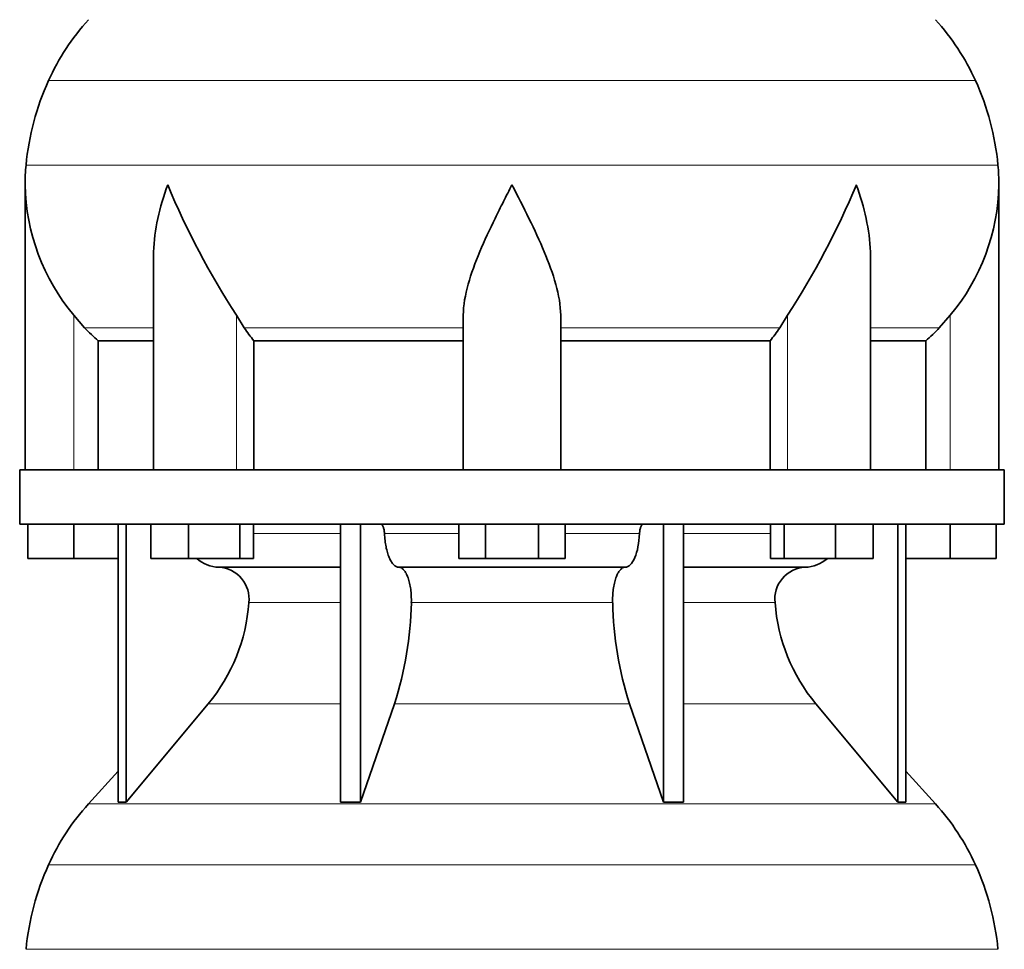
# Model space of a CAD drawing. Header units: millimetres. Extents: x 166 to 762, y -3713 to 2360.
# Tile 15 of 28: x 509 to 691, y -711 to -540. Entities that reach past the tile are written whole.
import ezdxf

# ---------------------------------------------------------------- set-up
doc = ezdxf.new("R2010")
doc.units = ezdxf.units.MM
doc.layers.add('VSI134_DIFFUSORE', color=7, linetype='Continuous')

# ---------------------------------------------------------------- blocks, each defined once
blk = doc.blocks.new('SE3')
at = {"layer": 'VSI134_DIFFUSORE', "color": 4, "linetype": 'Continuous', "lineweight": 9}
for p, q in [((685.44, -550.83), (514.11, -550.83)), ((509.95, -566.46), (689.6, -566.46)), ((518.77, -622.82), (518.77, -594.22)), ((548.86, -622.82), (548.86, -594.22)), ((650.69, -622.82), (650.69, -594.22)), ((680.77, -622.82), (680.77, -594.22)), ((533.5, -596.52), (520.78, -596.52)), ((590.77, -596.52), (550.28, -596.52)), ((608.77, -596.52), (649.26, -596.52)), ((666.05, -596.52), (678.76, -596.52)), ((551.98, -634.59), (568.08, -634.59)), ((576.2, -634.59), (589.96, -634.59)), ((609.59, -634.59), (623.35, -634.59)), ((631.47, -634.59), (647.57, -634.59)), ((568.08, -647.36), (551.15, -647.36)), ((618.38, -647.36), (581.16, -647.36)), ((648.4, -647.36), (631.47, -647.36)), ((543.63, -666.06), (568.08, -666.06)), ((578.05, -666.06), (621.5, -666.06)), ((631.47, -666.06), (655.92, -666.06)), ((521.48, -684.57), (678.07, -684.57)), ((685.44, -695.83), (514.11, -695.83)), ((509.95, -711.46), (689.6, -711.46))]:
    blk.add_line(p, q, dxfattribs=at)
at = {"layer": 'VSI134_DIFFUSORE', "color": 7, "linetype": 'Continuous', "lineweight": 35}
for p, q in [((509.77, -570.08), (509.77, -622.82)), ((689.77, -622.82), (689.77, -570.08)), ((533.5, -583.46), (533.5, -622.82)), ((666.05, -622.82), (666.05, -583.46)), ((520.78, -596.52), (518.77, -594.22)), ((550.28, -596.52), (548.86, -594.22)), ((590.77, -622.82), (590.77, -594.22)), ((608.77, -622.82), (608.77, -594.22)), ((650.69, -594.22), (649.26, -596.52)), ((680.77, -594.22), (678.76, -596.52)), ((523.3, -598.96), (533.5, -598.96)), ((523.3, -622.82), (523.3, -598.96)), ((552.06, -598.96), (590.77, -598.96)), ((552.06, -622.82), (552.06, -598.96)), ((608.77, -598.96), (647.48, -598.96)), ((647.48, -598.96), (647.48, -622.82)), ((666.05, -598.96), (676.25, -598.96)), ((676.25, -598.96), (676.25, -622.82)), ((690.77, -622.82), (508.77, -622.82)), ((508.77, -622.82), (508.77, -632.82)), ((690.77, -632.82), (690.77, -622.82)), ((508.77, -632.82), (690.77, -632.82)), ((510.27, -639.22), (510.27, -632.82)), ((510.27, -639.22), (510.27, -632.82)), ((518.77, -639.22), (518.77, -632.82)), ((526.95, -632.82), (526.95, -684.27)), ((528.48, -632.82), (528.48, -684.27)), ((533.02, -639.22), (533.02, -632.82)), ((539.96, -639.22), (539.96, -632.82)), ((549.44, -639.22), (549.44, -632.82)), ((551.98, -639.22), (551.98, -632.82)), ((568.08, -632.82), (568.08, -684.27)), ((571.77, -632.82), (571.77, -684.27)), ((589.96, -639.22), (589.96, -632.82)), ((594.87, -639.22), (594.87, -632.82)), ((604.68, -639.22), (604.68, -632.82)), ((609.59, -639.22), (609.59, -632.82)), ((627.78, -632.82), (627.78, -684.27)), ((631.47, -632.82), (631.47, -684.27)), ((647.57, -639.22), (647.57, -632.82)), ((650.11, -639.22), (650.11, -632.82)), ((659.59, -639.22), (659.59, -632.82)), ((666.53, -639.22), (666.53, -632.82)), ((671.07, -632.82), (671.07, -684.27)), ((672.6, -632.82), (672.6, -684.27)), ((680.77, -639.22), (680.77, -632.82)), ((689.27, -639.22), (689.27, -632.82)), ((518.77, -639.22), (510.27, -639.22)), ((526.95, -639.22), (518.77, -639.22)), ((539.96, -639.22), (533.02, -639.22)), ((549.44, -639.22), (539.96, -639.22)), ((551.98, -639.22), (549.44, -639.22)), ((594.87, -639.22), (589.96, -639.22)), ((604.68, -639.22), (594.87, -639.22)), ((609.59, -639.22), (604.68, -639.22)), ((650.11, -639.22), (647.57, -639.22)), ((659.59, -639.22), (650.11, -639.22)), ((666.53, -639.22), (659.59, -639.22)), ((680.77, -639.22), (672.6, -639.22)), ((689.27, -639.22), (680.77, -639.22)), ((545.6, -640.82), (568.08, -640.82)), ((578.86, -640.82), (620.68, -640.82)), ((631.47, -640.82), (653.95, -640.82)), ((528.48, -684.27), (543.63, -666.06)), ((571.77, -684.27), (578.05, -666.06)), ((621.5, -666.06), (627.78, -684.27)), ((655.92, -666.06), (671.07, -684.27)), ((526.95, -678.5), (521.48, -684.57)), ((678.07, -684.57), (672.6, -678.5)), ((526.95, -684.27), (528.48, -684.27)), ((568.08, -684.27), (571.77, -684.27)), ((627.78, -684.27), (631.47, -684.27)), ((671.07, -684.27), (672.6, -684.27))]:
    blk.add_line(p, q, dxfattribs=at)
for centre, radius, start, end in [((554.17, -569.02), 44, 138, 155.5912), ((645.37, -569.02), 44, 24.4088, 42), ((558.73, -571.08), 49, 155.5912, 174.5826), ((640.82, -571.08), 49, 5.4174, 24.4088), ((548.27, -570.09), 38.5, 174.5826, 180.0014), ((651.27, -570.09), 38.5, 359.9671, 5.4174), ((548.47, -569.41), 38.7, 181.0158, 219.8906), ((674.45, -512.56), 149.81, 202.5842, 213.0334), ((525.1, -512.56), 149.81, 326.9666, 337.4158), ((651.08, -569.41), 38.7, 320.1094, 358.9842), ((583.4, -574.3), 39.88, 213.8582, 218.2062), ((616.15, -574.3), 39.88, 321.7938, 326.1418), ((545.83, -634.14), 6.68, 229.5852, 268.0094), ((653.72, -634.14), 6.68, 271.9979, 310.3729), ((545.31, -646.68), 5.87, 353.3223, 87.2173), ((654.21, -646.66), 5.85, 92.5772, 186.8833), ((517.84, -644.84), 33.4, 320.5472, 355.6594), ((516.21, -646.16), 64.97, 342.1602, 358.9354), ((684.85, -645.91), 66.48, 181.2569, 197.6475), ((681.81, -644.79), 33.51, 184.3996, 219.3938), ((554.17, -714.02), 44, 138, 155.5912), ((645.37, -714.02), 44, 24.4088, 42), ((558.73, -716.08), 49, 155.5912, 174.5826), ((640.82, -716.08), 49, 5.4174, 24.4088)]:
    blk.add_arc(centre, radius, start, end, dxfattribs=at)
for points, knots in [([(533.5, -583.47), (533.5, -583.15), (533.5, -582.82), (533.65, -578.45), (534.64, -574.24), (536.13, -570.09)], [0.4601729, 0.4601729, 0.4601729, 0.4601729, 0.5, 0.5, 1, 1, 1, 1]), ([(590.77, -594.22), (590.77, -592.39), (591.13, -590.45), (592.23, -586.51), (592.98, -584.5), (594.69, -580.4), (595.65, -578.36), (597.15, -575.28), (597.67, -574.25), (598.71, -572.18), (599.25, -571.12), (599.77, -570.09)], [0, 0, 0, 0, 0.25, 0.25, 0.5, 0.5, 0.75, 0.75, 0.875, 0.875, 1, 1, 1, 1]), ([(608.77, -594.22), (608.77, -592.39), (608.42, -590.49), (607.32, -586.53), (606.58, -584.52), (604.04, -578.45), (601.89, -574.24), (599.77, -570.09)], [0, 0, 0, 0, 0.25, 0.25, 0.5, 0.5, 1, 1, 1, 1]), ([(666.05, -583.47), (666.05, -583.15), (666.04, -582.82), (665.89, -578.45), (664.91, -574.24), (663.41, -570.09)], [0.4601729, 0.4601729, 0.4601729, 0.4601729, 0.5, 0.5, 1, 1, 1, 1]), ([(575.44, -632.82), (575.49, -632.82), (575.53, -632.83), (575.62, -632.87), (575.67, -632.9), (575.8, -633.03), (575.88, -633.16), (576.02, -633.49), (576.08, -633.68), (576.16, -634.11), (576.19, -634.35), (576.2, -634.59)], [0, 0, 0, 0, 0.125, 0.125, 0.25, 0.25, 0.5, 0.5, 0.75, 0.75, 1, 1, 1, 1]), ([(623.35, -634.59), (623.36, -634.35), (623.38, -634.12), (623.45, -633.79), (623.47, -633.69), (623.53, -633.5), (623.56, -633.41), (623.63, -633.24), (623.67, -633.17), (623.75, -633.05), (623.79, -632.99), (623.88, -632.9), (623.92, -632.87), (624.01, -632.83), (624.06, -632.82), (624.11, -632.82)], [0, 0, 0, 0, 0.25, 0.25, 0.375, 0.375, 0.5, 0.5, 0.625, 0.625, 0.75, 0.75, 0.875, 0.875, 1, 1, 1, 1]), ([(578.86, -640.82), (578.7, -640.82), (578.54, -640.78), (578.3, -640.66), (578.22, -640.61), (578.06, -640.5), (577.99, -640.43), (577.76, -640.21), (577.61, -640.02), (577.33, -639.57), (577.2, -639.32), (576.96, -638.76), (576.85, -638.44), (576.65, -637.77), (576.56, -637.41), (576.41, -636.66), (576.35, -636.26), (576.25, -635.44), (576.22, -635.02), (576.2, -634.59)], [0, 0, 0, 0, 0.125, 0.125, 0.1875, 0.1875, 0.25, 0.25, 0.375, 0.375, 0.5, 0.5, 0.625, 0.625, 0.75, 0.75, 0.875, 0.875, 1, 1, 1, 1]), ([(623.35, -634.59), (623.27, -636.3), (622.96, -637.9), (621.98, -640.17), (621.33, -640.82), (620.68, -640.82)], [0, 0, 0, 0, 0.5, 0.5, 1, 1, 1, 1]), ([(578.86, -640.82), (578.94, -640.82), (579.02, -640.83), (579.18, -640.87), (579.26, -640.9), (579.49, -641.03), (579.65, -641.16), (579.94, -641.5), (580.08, -641.7), (580.27, -642.06), (580.33, -642.19), (580.45, -642.47), (580.51, -642.62), (580.67, -643.08), (580.77, -643.41), (580.89, -643.95), (580.93, -644.13), (580.99, -644.51), (581.02, -644.7), (581.1, -645.29), (581.13, -645.7), (581.17, -646.53), (581.18, -646.95), (581.16, -647.36)], [0, 0, 0, 0, 0.0625, 0.0625, 0.125, 0.125, 0.25, 0.25, 0.375, 0.375, 0.4375, 0.4375, 0.5, 0.5, 0.625, 0.625, 0.6875, 0.6875, 0.75, 0.75, 0.875, 0.875, 1, 1, 1, 1]), ([(618.38, -647.36), (618.37, -646.95), (618.37, -646.53), (618.4, -645.91), (618.42, -645.71), (618.45, -645.3), (618.47, -645.1), (618.55, -644.51), (618.62, -644.13), (618.74, -643.59), (618.78, -643.42), (618.88, -643.08), (618.98, -642.76), (619.09, -642.47), (619.21, -642.2), (619.27, -642.06), (619.47, -641.7), (619.61, -641.49), (619.9, -641.16), (620.05, -641.03), (620.36, -640.86), (620.52, -640.82), (620.68, -640.82)], [0, 0, 0, 0, 0.125, 0.125, 0.1875, 0.1875, 0.25, 0.25, 0.375, 0.375, 0.4375, 0.4375, 0.5, 0.5625, 0.5625, 0.625, 0.625, 0.75, 0.75, 0.875, 0.875, 1, 1, 1, 1])]:
    blk.add_open_spline(points, degree=3, knots=knots, dxfattribs=at)
for points in [[(523.3, -598.96), (522.43, -598.18), (521.59, -597.36), (520.78, -596.52)], [(678.76, -596.52), (677.96, -597.36), (677.12, -598.18), (676.25, -598.96)]]:
    blk.add_open_spline(points, degree=3, dxfattribs=at)

msp = doc.modelspace()

# ---------------------------------------------------------------- block references
msp.add_blockref('SE3', (0, 0))

doc.saveas('drawing.dxf')
